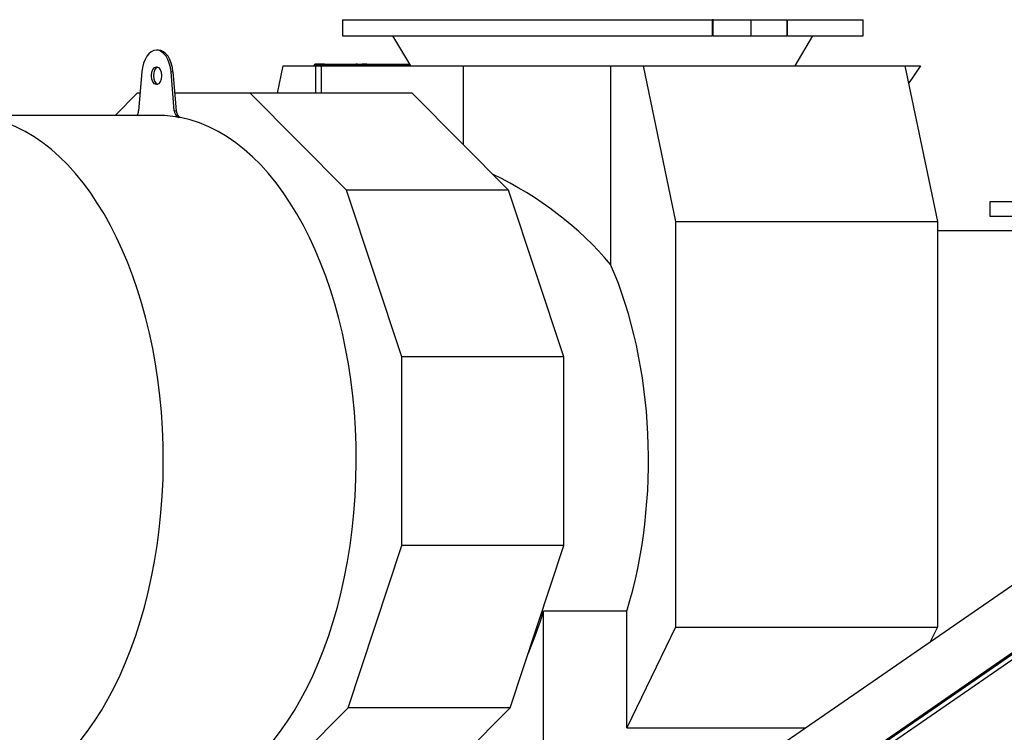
# Model space of a CAD drawing. Header units: inches. Extents: x 0 to 23760, y -13 to 16800.
# Tile 100 of 247: x 1581 to 2810, y 14589 to 15479. Entities that reach past the tile are written whole.
import ezdxf

# ---------------------------------------------------------------- set-up
doc = ezdxf.new("R2010")
doc.units = ezdxf.units.IN
doc.layers.add('254', color=7, linetype='Continuous', true_color=0xffffff)

msp = doc.modelspace()

# ---------------------------------------------------------------- linework, layer by layer
at = {"layer": '254', "color": 2, "linetype": 'Continuous', "lineweight": 25}
for p, q in [((1984.221, 15479.08), (2445.836, 15479.08)), ((1984.221, 15479.08), (1984.221, 15459.08)), ((2446.83, 15479.08), (2445.836, 15479.08)), ((2446.83, 15479.08), (2493.913, 15479.08)), ((2493.913, 15479.08), (2538.747, 15479.08)), ((2493.913, 15479.08), (2493.913, 15459.08)), ((2539.604, 15479.08), (2634.221, 15479.08)), ((2634.221, 15459.08), (2634.221, 15479.08)), ((1984.221, 15459.08), (2445.836, 15459.08)), ((2046.966, 15459.08), (2069.221, 15421.299)), ((2446.83, 15459.08), (2445.836, 15459.08)), ((2446.83, 15459.08), (2493.913, 15459.08)), ((2493.913, 15459.08), (2538.747, 15459.08)), ((2539.604, 15459.08), (2538.747, 15459.08)), ((2539.604, 15459.08), (2634.221, 15459.08)), ((2549.221, 15421.299), (2571.476, 15459.08)), ((1754.649, 15441.061), (1752.191, 15441.061)), ((1961.918, 15423.564), (1950.155, 15423.564)), ((1961.918, 15423.564), (1975.845, 15423.564)), ((1975.845, 15423.564), (2067.889, 15423.564)), ((1734.039, 15413.791), (1729.888, 15365.374)), ((1774.495, 15365.374), (1770.344, 15413.791)), ((1772.802, 15413.791), (1776.952, 15365.374)), ((1903.331, 15387.417), (1910.404, 15421.299)), ((1910.404, 15421.299), (1950.827, 15421.299)), ((1948.807, 15421.919), (1948.678, 15421.298)), ((1949.593, 15421.297), (1949.616, 15421.406)), ((1950.155, 15422.064), (1961.918, 15422.064)), ((1950.827, 15421.299), (1957.761, 15421.299)), ((1950.827, 15421.299), (1950.827, 15387.417)), ((1957.761, 15421.299), (2134.837, 15421.299)), ((1957.761, 15421.299), (1957.761, 15387.42)), ((1975.845, 15422.064), (1961.918, 15422.064)), ((1975.845, 15422.064), (2068.774, 15422.064)), ((2134.837, 15421.299), (2319.067, 15421.299)), ((2134.837, 15421.299), (2134.837, 15323.523)), ((2319.067, 15421.299), (2359.49, 15421.299)), ((2319.067, 15421.299), (2319.067, 15173.277)), ((2359.49, 15421.299), (2400.065, 15226.943)), ((2359.49, 15421.299), (2686.332, 15421.299)), ((2686.332, 15421.299), (2705.855, 15421.299)), ((2686.332, 15421.299), (2726.907, 15226.943)), ((2705.855, 15421.299), (2690.888, 15399.465)), ((1728.234, 15387.42), (1700.557, 15359.56)), ((1731.779, 15387.42), (1728.234, 15387.42)), ((1869.141, 15387.42), (1775.064, 15387.42)), ((2071.357, 15387.42), (1869.141, 15387.42)), ((1989.475, 15266.294), (1869.141, 15387.42)), ((2191.692, 15266.294), (2071.357, 15387.42)), ((1752.191, 15359.561), (1540.328, 15359.561)), ((2191.692, 15266.294), (1989.475, 15266.294)), ((2058.469, 15057.952), (1989.475, 15266.294)), ((2260.685, 15057.952), (2191.692, 15266.294)), ((2992.115, 15251.452), (2792.115, 15251.452)), ((2792.115, 15251.452), (2792.115, 15233.452)), ((2400.065, 15226.943), (2400.065, 14720.397)), ((2400.065, 15226.943), (2726.907, 15226.943)), ((2726.907, 15226.943), (2726.907, 14720.397)), ((2792.115, 15233.452), (2992.115, 15233.452)), ((2726.911, 15215.845), (2899.781, 15215.845)), ((2260.685, 15057.952), (2058.469, 15057.952)), ((2058.469, 14822.059), (2058.469, 15057.952)), ((2260.685, 14822.059), (2260.685, 15057.952)), ((2961.54, 14869.987), (2500.268, 14551.404)), ((1991.453, 14619.688), (2058.469, 14822.059)), ((2260.685, 14822.059), (2058.469, 14822.059)), ((2193.669, 14619.688), (2260.685, 14822.059)), ((2996.109, 14809.513), (2547.667, 14499.791)), ((2547.667, 14498.467), (2996.109, 14808.189)), ((2543.516, 14488.787), (2996.107, 14801.375)), ((2339.378, 14740.241), (2235.346, 14740.241)), ((2235.346, 14500.845), (2235.346, 14740.241)), ((2339.378, 14594.303), (2339.378, 14740.241)), ((2400.065, 14720.397), (2339.378, 14594.303)), ((2400.065, 14720.397), (2726.907, 14720.397)), ((2726.907, 14720.397), (2717.922, 14701.729)), ((1878.101, 14505.591), (1991.453, 14619.688)), ((2193.669, 14619.688), (1991.453, 14619.688)), ((2080.318, 14505.591), (2193.669, 14619.688)), ((2339.378, 14594.303), (2562.381, 14594.303))]:
    msp.add_line(p, q, dxfattribs=at)
at = {"layer": '254', "color": 110, "linetype": 'Continuous', "lineweight": 13}
for p, q in [((2445.836, 15479.08), (2445.836, 15459.08)), ((2446.83, 15479.08), (2446.83, 15459.08)), ((2538.747, 15479.08), (2538.747, 15459.08)), ((2539.604, 15479.08), (2539.604, 15459.08)), ((1961.918, 15422.064), (1961.918, 15423.564)), ((1975.845, 15423.564), (1975.845, 15422.064)), ((1772.802, 15413.791), (1770.344, 15413.791)), ((1949.616, 15421.406), (2069.161, 15421.406)), ((1776.952, 15365.374), (1774.495, 15365.374)), ((1781.99, 15356.914), (1779.532, 15356.914))]:
    msp.add_line(p, q, dxfattribs=at)
at = {"layer": '254', "color": 2, "linetype": 'Continuous', "lineweight": 25}
for centre, major_axis, ratio, start_param, end_param in [((1752.191, 15409.061), (0, -32), 0.57357644, 1.71915435, 4.56403095), ((1754.649, 15409.061), (0, 32), 0.57357644, 4.86074701, 6.28318531), ((1950.155, 15421.064), (0, -2.5), 0.57357644, 3.14159265, 4.36332313), ((1754.649, 15409.061), (0, 11), 0.57357644, 0.19595684, 1.57079633), ((1950.155, 15421.064), (0, 1), 0.57357644, 0, 1.22173048), ((1754.649, 15409.061), (0, 11), 0.57357644, 1.57079633, 2.94563581), ((1724.215, 15366.853), (0, 10), 0.57357644, 3.89533763, 4.56403095), ((1780.168, 15366.853), (0, 10), 0.57357644, 1.71915435, 3.03063917), ((1782.625, 15366.853), (0, -10), 0.57357644, 4.86074701, 6.17223182), ((1513.818, 14929.061), (0, 430.5), 0.57357644, 0.11095348, 6.17223182), ((1752.191, 14929.061), (0, -430.5), 0.57357644, 3.03063917, 3.14159265), ((1754.649, 14929.061), (0, 430.5), 0.57357644, 3.14159265, 6.17223182), ((1964.173, 14929.061), (-445.92, 0), 0.90453535, 3.7919463, 4.22664748), ((2134.941, 14929.061), (0, -403.35), 0.57357644, 1.08362391, 2.22114997), ((2030.909, 14929.061), (0, 403.35), 0.57357644, 4.0684379, 4.22521656)]:
    msp.add_ellipse(centre, major_axis=major_axis, ratio=ratio, start_param=start_param, end_param=end_param, dxfattribs=at)
msp.add_ellipse((1752.191, 15409.061), major_axis=(0, 11), ratio=0.57357644, dxfattribs=at)
for points, knots in [([(1997.5, 15423.134), (1997.723, 15423.178), (2000.557, 15423.715), (2003.264, 15423.944)], [0, 0, 0, 0.07922272, 1, 1, 1]), ([(2009.133, 15424.118), (2010.136, 15424.092), (2014.262, 15423.833), (2018.29, 15423.104), (2019.156, 15422.919)], [0, 0, 0, 0.20309078, 0.82875555, 1, 1, 1])]:
    msp.add_open_spline(points, degree=2, knots=knots, dxfattribs=at)

doc.saveas('drawing.dxf')
